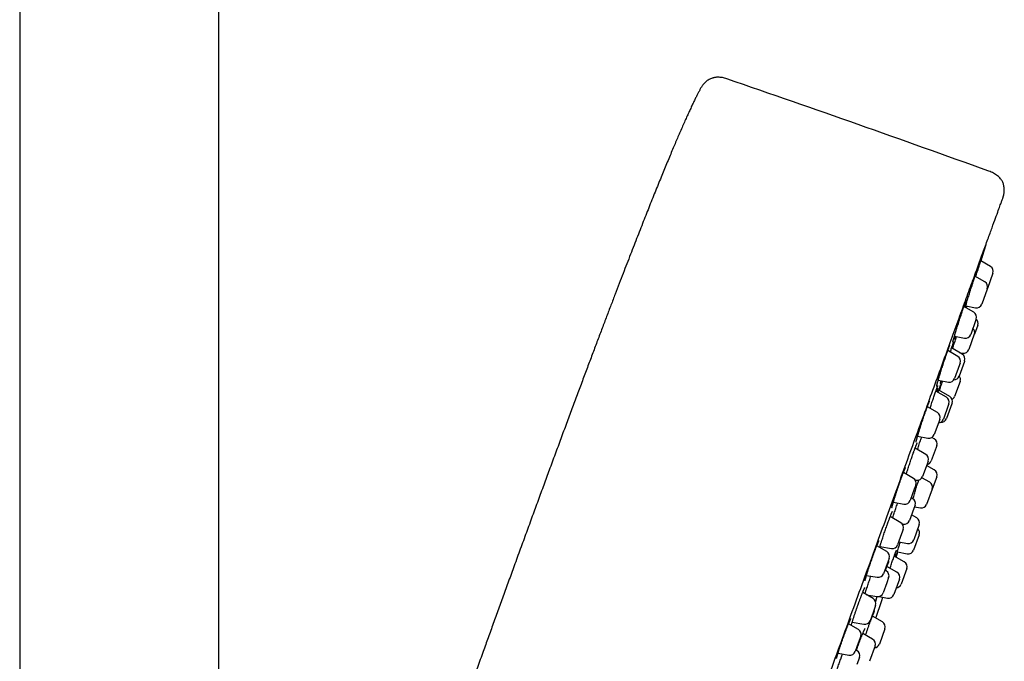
# Model space of a CAD drawing. Header units: millimetres. Extents: x 8 to 776, y 12 to 2253.
# Tile 66 of 67: x 688 to 776, y 1976 to 2033. Entities that reach past the tile are written whole.
import ezdxf

# ---------------------------------------------------------------- set-up
doc = ezdxf.new("R2010")
doc.units = ezdxf.units.MM

msp = doc.modelspace()

# ---------------------------------------------------------------- linework, layer by layer
at = {"color": 7, "linetype": 'Continuous', "lineweight": 30}
for p, q in [((706.244, 1798.27), (706.244, 2089.977)), ((688.444, 2083.407), (688.444, 1798.401)), ((775.237, 2011.181), (774.363, 2011.686)), ((775.456, 2010.577), (774.957, 2009.205)), ((774.733, 2009.798), (773.85, 2010.308)), ((774.942, 2009.164), (774.453, 2007.821)), ((774.953, 2009.194), (774.942, 2009.164)), ((774.955, 2009.199), (774.957, 2009.205)), ((773.745, 2007.084), (772.855, 2007.598)), ((773.02, 2007.654), (773.897, 2007.5)), ((773.936, 2006.399), (773.465, 2005.107)), ((773.965, 2006.48), (773.936, 2006.399)), ((774.092, 2005.95), (773.796, 2005.138)), ((772.015, 2004.943), (772.909, 2004.785)), ((773.79, 2005.121), (773.296, 2003.765)), ((773.796, 2005.138), (773.79, 2005.121)), ((772.311, 2003.143), (771.418, 2003.659)), ((771.515, 2003.68), (771.496, 2003.614)), ((772.705, 2003.348), (771.76, 2003.893)), ((772.899, 2002.674), (772.425, 2001.371)), ((772.449, 2003.495), (772.74, 2003.444)), ((772.924, 2002.744), (772.899, 2002.674)), ((772.474, 2002.384), (772.031, 2001.167)), ((772.531, 2002.539), (772.474, 2002.384)), ((770.562, 2001.006), (771.475, 2000.845)), ((770.65, 2000.991), (770.642, 2000.965)), ((772.523, 2000.911), (772.026, 1999.544)), ((772.526, 2000.917), (772.523, 2000.911)), ((771.302, 1999.494), (770.354, 2000.042)), ((771.59, 1999.553), (770.607, 2000.121)), ((770.743, 2000.509), (770.746, 2000.516)), ((770.746, 2000.516), (770.753, 2000.536)), ((770.486, 1998.129), (769.592, 1998.644)), ((771.466, 1998.736), (771.022, 1997.517)), ((771.789, 1998.892), (771.31, 1997.576)), ((771.522, 1998.89), (771.466, 1998.736)), ((771.809, 1998.949), (771.789, 1998.892)), ((770.706, 1997.525), (770.614, 1997.274)), ((770.614, 1997.274), (770.206, 1996.152)), ((768.718, 1995.995), (769.649, 1995.83)), ((770.21, 1995.764), (769.989, 1995.891)), ((768.414, 1994.713), (768.429, 1994.756)), ((769.441, 1994.38), (768.493, 1994.928)), ((770.374, 1995.006), (769.931, 1993.787)), ((770.43, 1995.16), (770.374, 1995.006)), ((769.564, 1993.511), (769.161, 1992.403)), ((770.207, 1992.991), (769.516, 1993.38)), ((769.661, 1993.776), (769.564, 1993.511)), ((768.339, 1992.232), (767.449, 1992.746)), ((768.486, 1992.103), (768.604, 1992.082)), ((769.804, 1991.886), (769.098, 1992.284)), ((770.431, 1992.384), (770.029, 1991.279)), ((768.427, 1991.265), (768.06, 1990.255)), ((768.559, 1991.628), (768.427, 1991.265)), ((770.029, 1991.279), (769.529, 1989.906)), ((768.27, 1990.433), (768.15, 1990.503)), ((766.554, 1990.101), (767.503, 1989.933)), ((768.384, 1989.539), (767.99, 1988.457)), ((768.49, 1989.829), (768.384, 1989.539)), ((768.438, 1989.685), (768.967, 1989.586)), ((767.217, 1988.27), (766.273, 1988.815)), ((768.646, 1988.704), (768.177, 1988.969)), ((767.358, 1988.149), (767.434, 1988.135)), ((767.379, 1988.114), (767.389, 1988.143)), ((768.871, 1988.097), (768.371, 1986.725)), ((767.292, 1987.268), (766.937, 1986.293)), ((767.437, 1987.666), (767.292, 1987.268)), ((768.859, 1987.187), (768.359, 1985.815)), ((765.955, 1985.679), (765.07, 1986.19)), ((765.356, 1986.153), (766.38, 1985.972)), ((767.03, 1986.55), (767.809, 1986.404)), ((766.174, 1985.075), (765.997, 1984.588)), ((767.531, 1984.763), (766.625, 1985.273)), ((766.794, 1985.178), (766.947, 1985.654)), ((766.909, 1985.661), (767.797, 1985.494)), ((765.997, 1984.588), (765.675, 1983.703)), ((766.872, 1983.829), (765.973, 1984.336)), ((767.756, 1984.157), (767.256, 1982.784)), ((764.152, 1983.552), (765.118, 1983.381)), ((765.913, 1983.958), (765.793, 1984.027)), ((766.133, 1983.354), (765.967, 1982.897)), ((765.967, 1982.897), (765.634, 1981.981)), ((767.096, 1983.222), (766.597, 1981.85)), ((764.745, 1981.48), (763.809, 1982.02)), ((764.151, 1981.823), (765.077, 1981.66)), ((765.29, 1981.668), (766.035, 1981.529)), ((764.965, 1980.875), (764.766, 1980.329)), ((764.766, 1980.329), (764.465, 1979.503)), ((765.577, 1979.396), (764.677, 1979.902)), ((763.423, 1978.723), (762.548, 1979.229)), ((762.868, 1979.365), (763.909, 1979.181)), ((763.643, 1978.119), (763.417, 1977.5)), ((764.695, 1977.849), (763.812, 1978.347)), ((765.802, 1978.789), (765.302, 1977.417)), ((763.417, 1977.5), (763.143, 1976.747)), ((764.92, 1977.242), (764.42, 1975.869)), ((761.604, 1976.598), (762.586, 1976.425)), ((763.314, 1976.817), (763.194, 1976.886)), ((761.881, 1976.161), (761.888, 1976.179)), ((763.534, 1976.213), (763.301, 1975.573))]:
    msp.add_line(p, q, dxfattribs=at)
at = {"color": 7, "linetype": 'Continuous', "lineweight": 30, "flags": 128}
for points in [[(774.378, 2011.677), (774.541, 2012.205), (774.836, 2013.164)], [(764.987, 1979.728), (765.518, 1981.295), (765.622, 1981.606)]]:
    msp.add_lwpolyline(points, dxfattribs=at)
at = {"color": 7, "linetype": 'Continuous', "lineweight": 30}
for centre, radius, start, end in [((298.139, 703.455), 1400, 70.081968, 71.097779), ((774.987, 2010.748), 0.5, 340, 60), ((774.483, 2009.365), 0.5, 340, 60), ((773.495, 2006.651), 0.5, 340, 60), ((773.983, 2007.992), 0.5, 260, 340), ((773.622, 2006.121), 0.5, 340, 46.42413), ((773.326, 2005.309), 0.5, 340, 46.42182), ((772.996, 2005.278), 0.5, 260, 340), ((772.827, 2003.936), 0.5, 260, 340), ((772.061, 2002.71), 0.5, 340, 60), ((772.455, 2002.915), 0.5, 340, 60), ((771.561, 2001.338), 0.5, 260, 340), ((771.955, 2001.542), 0.5, 271.09614, 340), ((772.056, 2001.088), 0.5, 340, 40), ((771.052, 1999.061), 0.5, 340, 60), ((771.34, 1999.12), 0.5, 340, 60), ((771.556, 1999.715), 0.5, 300.71879, 340), ((770.236, 1997.696), 0.5, 340, 60), ((770.552, 1997.688), 0.5, 273.57818, 340), ((770.84, 1997.748), 0.5, 264.58403, 340), ((769.736, 1996.323), 0.5, 260, 340), ((769.96, 1995.331), 0.5, 340, 60), ((769.191, 1993.947), 0.5, 340, 60), ((769.461, 1993.958), 0.5, 280, 340), ((769.961, 1992.555), 0.5, 340, 60.58524), ((768.089, 1991.799), 0.5, 340, 60), ((768.691, 1992.574), 0.5, 260, 340), ((769.559, 1991.45), 0.5, 340, 60.58524), ((768.02, 1990), 0.5, 340, 60), ((767.59, 1990.426), 0.5, 260, 340), ((769.059, 1990.077), 0.5, 259.41476, 340), ((768.401, 1988.268), 0.5, 340, 60.58524), ((766.967, 1987.837), 0.5, 340, 60), ((767.521, 1988.628), 0.5, 260, 340), ((768.389, 1987.358), 0.5, 340, 46.42182), ((766.467, 1986.465), 0.5, 260, 340), ((767.901, 1986.896), 0.5, 259.41476, 340), ((765.705, 1985.246), 0.5, 340, 60), ((767.889, 1985.986), 0.5, 259.34063, 340), ((767.286, 1984.328), 0.5, 340, 60.65937), ((765.205, 1983.874), 0.5, 260, 340), ((765.663, 1983.525), 0.5, 340, 60), ((766.626, 1983.393), 0.5, 340, 60.58524), ((766.786, 1982.955), 0.5, 273.57818, 340), ((765.164, 1982.152), 0.5, 260, 340), ((766.127, 1982.021), 0.5, 259.41476, 340), ((764.495, 1981.046), 0.5, 340, 60), ((763.996, 1979.674), 0.5, 260, 340), ((765.332, 1978.96), 0.5, 340, 60.65937), ((763.173, 1978.29), 0.5, 340, 60), ((764.45, 1977.413), 0.5, 340, 60.58524), ((764.833, 1977.588), 0.5, 273.57818, 340), ((762.673, 1976.918), 0.5, 260, 340), ((763.064, 1976.384), 0.5, 340, 60)]:
    msp.add_arc(centre, radius, start, end, dxfattribs=at)
for points, knots in [([(751.674, 2027.957), (751.607, 2027.98), (751.474, 2028.026), (751.275, 2028.075), (751.085, 2028.103), (750.908, 2028.112), (750.751, 2028.106), (750.617, 2028.091), (750.503, 2028.069), (750.394, 2028.041), (750.276, 2028.001), (750.141, 2027.942), (749.992, 2027.859), (749.835, 2027.748), (749.676, 2027.605), (749.523, 2027.433), (749.384, 2027.232), (749.304, 2027.085), (749.263, 2027.009)], [0, 0, 0, 0, 0.074588, 0.14572, 0.213055, 0.274912, 0.329747, 0.376635, 0.415218, 0.450822, 0.493962, 0.544938, 0.603971, 0.671045, 0.745481, 0.825834, 0.910567, 1, 1, 1, 1]), ([(749.264, 2027.009), (749.245, 2026.975), (749.184, 2026.861), (749.079, 2026.658), (748.944, 2026.392), (748.798, 2026.096), (748.64, 2025.769), (748.473, 2025.418), (748.298, 2025.04), (748.114, 2024.638), (747.917, 2024.201), (747.708, 2023.728), (747.499, 2023.25), (747.29, 2022.768), (747.084, 2022.286), (746.867, 2021.775), (746.64, 2021.234), (746.402, 2020.663), (746.158, 2020.073), (745.908, 2019.463), (745.652, 2018.836), (745.385, 2018.177), (745.108, 2017.488), (744.828, 2016.79), (744.548, 2016.086), (744.267, 2015.376), (743.976, 2014.637), (743.675, 2013.87), (743.366, 2013.079), (743.048, 2012.263), (742.723, 2011.423), (742.387, 2010.553), (742.038, 2009.645), (741.676, 2008.7), (741.3, 2007.716), (740.913, 2006.699), (740.515, 2005.648), (740.104, 2004.562), (739.682, 2003.44), (739.247, 2002.284), (738.8, 2001.09), (738.341, 1999.86), (737.868, 1998.592), (737.383, 1997.287), (736.885, 1995.942), (736.374, 1994.559), (735.864, 1993.176), (735.356, 1991.797), (734.851, 1990.422), (734.335, 1989.012), (733.807, 1987.567), (733.266, 1986.087), (732.902, 1985.088), (732.718, 1984.582)], [0, 0, 0, 0, 0.002564, 0.008483, 0.015034, 0.022263, 0.030212, 0.038926, 0.047882, 0.057594, 0.068099, 0.079434, 0.091634, 0.10249, 0.113995, 0.12617, 0.139036, 0.152614, 0.166927, 0.181113, 0.195988, 0.211571, 0.227878, 0.244928, 0.261053, 0.277816, 0.295232, 0.313314, 0.332075, 0.351175, 0.370956, 0.391431, 0.412611, 0.434965, 0.45808, 0.48197, 0.506649, 0.532129, 0.558425, 0.58555, 0.613517, 0.642339, 0.67203, 0.702604, 0.734073, 0.766452, 0.799753, 0.831101, 0.863246, 0.896198, 0.929967, 0.964565, 1, 1, 1, 1]), ([(776.282, 2017.144), (776.297, 2017.186), (776.324, 2017.26), (776.358, 2017.36), (776.382, 2017.438), (776.4, 2017.503), (776.415, 2017.564), (776.429, 2017.628), (776.441, 2017.695), (776.459, 2017.805), (776.472, 2017.96), (776.47, 2018.155), (776.449, 2018.332), (776.413, 2018.498), (776.366, 2018.639), (776.304, 2018.776), (776.23, 2018.904), (776.133, 2019.038), (776.013, 2019.173), (775.867, 2019.304), (775.697, 2019.427), (775.507, 2019.537), (775.301, 2019.63), (775.157, 2019.682), (775.084, 2019.709)], [0, 0, 0, 0, 0.0405408, 0.0730112, 0.0972488, 0.1157702, 0.1349171, 0.1549645, 0.1759273, 0.1978111, 0.2582253, 0.3184938, 0.3777965, 0.4221253, 0.4744598, 0.5150068, 0.5603403, 0.61077, 0.6663934, 0.726902, 0.7914991, 0.8590453, 0.9285345, 1, 1, 1, 1]), ([(760.721, 1974.39), (761.063, 1975.329), (761.744, 1977.201), (762.758, 1979.988), (763.76, 1982.739), (764.748, 1985.453), (765.723, 1988.132), (766.68, 1990.763), (767.613, 1993.325), (768.512, 1995.797), (769.374, 1998.165), (770.199, 2000.43), (770.986, 2002.593), (771.732, 2004.643), (772.433, 2006.567), (773.08, 2008.346), (773.672, 2009.972), (774.207, 2011.443), (774.686, 2012.76), (775.108, 2013.918), (775.469, 2014.911), (775.766, 2015.727), (775.997, 2016.36), (776.163, 2016.818), (776.256, 2017.071), (776.293, 2017.175), (776.282, 2017.144), (776.282, 2017.144)], [0, 0, 0, 0, 0.041967, 0.083572, 0.124994, 0.166416, 0.208018, 0.24998, 0.291949, 0.333556, 0.374979, 0.4164, 0.458, 0.499959, 0.541929, 0.583535, 0.624958, 0.666379, 0.70798, 0.749939, 0.791908, 0.833515, 0.874938, 0.916359, 0.957959, 0.999918, 1, 1, 1, 1]), ([(773.92, 2010.267), (773.933, 2010.309), (773.968, 2010.423), (774.026, 2010.609), (774.092, 2010.822), (774.157, 2011.029), (774.219, 2011.228), (774.278, 2011.415), (774.333, 2011.59), (774.382, 2011.748), (774.427, 2011.889), (774.466, 2012.01), (774.498, 2012.11), (774.523, 2012.188), (774.54, 2012.24), (774.546, 2012.256), (774.548, 2012.262)], [0, 0, 0, 0, 0.0437889, 0.1190174, 0.1944857, 0.269714, 0.3449247, 0.4203756, 0.495586, 0.5707304, 0.6461149, 0.721259, 0.7963176, 0.871616, 0.9466744, 1, 1, 1, 1]), ([(774.551, 2012.264), (774.551, 2012.264), (774.55, 2012.259), (774.541, 2012.228), (774.523, 2012.168), (774.498, 2012.083), (774.466, 2011.977), (774.427, 2011.849), (774.396, 2011.748), (774.377, 2011.686), (774.375, 2011.679)], [0, 0, 0, 0, 0.0038669, 0.1665163, 0.3286488, 0.4907758, 0.6534195, 0.8155474, 0.9777851, 1, 1, 1, 1]), ([(774.545, 2012.252), (774.545, 2012.254), (774.546, 2012.256), (774.546, 2012.255), (774.545, 2012.255)], [0, 0, 0, 0, 0.839864, 1, 1, 1, 1]), ([(772.982, 2007.525), (772.982, 2007.526), (772.996, 2007.573), (773.028, 2007.681), (773.078, 2007.847), (773.133, 2008.03), (773.192, 2008.224), (773.255, 2008.428), (773.32, 2008.639), (773.387, 2008.854), (773.455, 2009.071), (773.522, 2009.286), (773.589, 2009.498), (773.654, 2009.703), (773.717, 2009.898), (773.776, 2010.082), (773.831, 2010.251), (773.881, 2010.405), (773.926, 2010.54), (773.965, 2010.655), (773.991, 2010.73), (774.002, 2010.761), (774.004, 2010.768)], [0, 0, 0, 0, 0.002295, 0.05672, 0.111318, 0.165743, 0.220224, 0.274878, 0.32936, 0.383869, 0.438552, 0.493061, 0.547557, 0.602227, 0.656723, 0.711172, 0.765794, 0.820242, 0.874628, 0.929188, 0.983574, 1, 1, 1, 1]), ([(774.023, 2010.761), (774.023, 2010.76), (774.016, 2010.736), (773.997, 2010.669), (773.966, 2010.558), (773.928, 2010.43), (773.899, 2010.333), (773.886, 2010.287)], [0, 0, 0, 0, 0.012918, 0.265669, 0.518592, 0.77232, 1, 1, 1, 1]), ([(774.001, 2010.758), (774.005, 2010.77), (774.014, 2010.795), (774.024, 2010.822), (774.03, 2010.839), (774.034, 2010.846), (774.033, 2010.846), (774.033, 2010.846)], [0, 0, 0, 0, 0.239616, 0.518396, 0.744812, 0.931329, 1, 1, 1, 1]), ([(772.925, 2007.8), (772.93, 2007.813), (772.943, 2007.851), (772.963, 2007.908), (772.985, 2007.967), (773.004, 2008.017), (773.019, 2008.058), (773.031, 2008.087), (773.038, 2008.105), (773.042, 2008.113), (773.042, 2008.112), (773.042, 2008.112)], [0, 0, 0, 0, 0.071489, 0.213614, 0.354057, 0.492082, 0.628596, 0.761947, 0.869875, 0.960905, 1, 1, 1, 1]), ([(772.003, 2004.904), (772.014, 2004.94), (772.039, 2005.027), (772.086, 2005.185), (772.142, 2005.37), (772.202, 2005.567), (772.266, 2005.773), (772.332, 2005.986), (772.4, 2006.201), (772.468, 2006.418), (772.537, 2006.632), (772.604, 2006.841), (772.67, 2007.043), (772.733, 2007.235), (772.793, 2007.415), (772.849, 2007.58), (772.894, 2007.712), (772.918, 2007.781), (772.928, 2007.808)], [0, 0, 0, 0, 0.0459943, 0.1111211, 0.1764555, 0.2415823, 0.3067427, 0.3721108, 0.437271, 0.502416, 0.567769, 0.6329137, 0.6980014, 0.7632968, 0.8283841, 0.8933974, 0.9586183, 1, 1, 1, 1]), ([(772.989, 2007.825), (772.987, 2007.818), (772.974, 2007.772), (772.949, 2007.685), (772.924, 2007.598), (772.914, 2007.564)], [0, 0, 0, 0, 0.103988, 0.645403, 1, 1, 1, 1]), ([(773.06, 2007.647), (773.05, 2007.614), (773.033, 2007.563), (773.019, 2007.52), (773.014, 2007.506)], [0, 0, 0, 0, 0.654599, 1, 1, 1, 1]), ([(773.068, 2007.475), (773.071, 2007.485), (773.082, 2007.519), (773.096, 2007.565), (773.111, 2007.61), (773.117, 2007.629), (773.119, 2007.637)], [0, 0, 0, 0, 0.125675, 0.448905, 0.763184, 1, 1, 1, 1]), ([(771.858, 2003.836), (771.866, 2003.861), (771.891, 2003.943), (771.94, 2004.098), (772.002, 2004.296), (772.067, 2004.504), (772.132, 2004.71), (772.176, 2004.846), (772.196, 2004.911)], [0, 0, 0, 0, 0.079543, 0.26773, 0.45532, 0.643039, 0.831358, 1, 1, 1, 1]), ([(771.869, 2004.408), (771.869, 2004.408), (771.869, 2004.409), (771.871, 2004.419), (771.875, 2004.438), (771.882, 2004.466), (771.892, 2004.506), (771.905, 2004.555), (771.921, 2004.614), (771.94, 2004.682), (771.962, 2004.76), (771.984, 2004.836), (771.999, 2004.889), (772.006, 2004.911)], [0, 0, 0, 0, 0.047848, 0.115194, 0.1951, 0.285371, 0.382697, 0.484294, 0.590123, 0.69879, 0.809374, 0.921176, 1, 1, 1, 1]), ([(771.889, 2004.261), (771.892, 2004.27), (771.902, 2004.297), (771.916, 2004.334), (771.929, 2004.368), (771.938, 2004.391), (771.943, 2004.403), (771.946, 2004.408), (771.945, 2004.407), (771.945, 2004.406)], [0, 0, 0, 0, 0.114587, 0.326109, 0.535107, 0.714243, 0.870961, 0.99693, 1, 1, 1, 1]), ([(772.08, 2004.932), (772.065, 2004.886), (772.032, 2004.791), (772.002, 2004.704), (771.989, 2004.667), (771.989, 2004.667)], [0, 0, 0, 0, 0.470037, 0.994784, 1, 1, 1, 1]), ([(770.568, 2001.028), (770.577, 2001.059), (770.602, 2001.142), (770.648, 2001.296), (770.705, 2001.485), (770.766, 2001.685), (770.831, 2001.892), (770.899, 2002.105), (770.968, 2002.321), (771.037, 2002.537), (771.107, 2002.749), (771.176, 2002.956), (771.243, 2003.156), (771.307, 2003.344), (771.359, 2003.495), (771.388, 2003.577), (771.399, 2003.606)], [0, 0, 0, 0, 0.04492, 0.120914, 0.196946, 0.273221, 0.349253, 0.425267, 0.501525, 0.577539, 0.653486, 0.729676, 0.805623, 0.881484, 0.957587, 1, 1, 1, 1]), ([(771.396, 2003.6), (771.406, 2003.627), (771.427, 2003.687), (771.457, 2003.77), (771.486, 2003.85), (771.513, 2003.922), (771.537, 2003.985), (771.558, 2004.04), (771.577, 2004.085), (771.591, 2004.119), (771.601, 2004.142), (771.607, 2004.154), (771.609, 2004.158), (771.609, 2004.157), (771.609, 2004.157)], [0, 0, 0, 0, 0.089348, 0.191631, 0.292954, 0.393358, 0.493782, 0.593846, 0.692848, 0.789604, 0.870118, 0.940669, 0.999074, 1, 1, 1, 1]), ([(771.638, 2003.532), (771.642, 2003.542), (771.666, 2003.616), (771.708, 2003.74), (771.763, 2003.903), (771.813, 2004.046), (771.854, 2004.163), (771.875, 2004.223), (771.884, 2004.248)], [0, 0, 0, 0, 0.032683, 0.235995, 0.438659, 0.641452, 0.844894, 1, 1, 1, 1]), ([(771.926, 2004.272), (771.917, 2004.239), (771.898, 2004.172), (771.861, 2004.045), (771.83, 2003.942), (771.81, 2003.877), (771.807, 2003.866)], [0, 0, 0, 0, 0.311525, 0.62331, 0.936088, 1, 1, 1, 1]), ([(771.881, 2004.239), (771.882, 2004.242), (771.885, 2004.249), (771.887, 2004.256), (771.889, 2004.261)], [0, 0, 0, 0, 0.312326, 1, 1, 1, 1]), ([(770.424, 2000.483), (770.424, 2000.483), (770.424, 2000.482), (770.425, 2000.487), (770.427, 2000.499), (770.432, 2000.522), (770.439, 2000.554), (770.45, 2000.597), (770.463, 2000.65), (770.48, 2000.713), (770.5, 2000.785), (770.522, 2000.865), (770.545, 2000.948), (770.563, 2001.007), (770.57, 2001.035)], [0, 0, 0, 0, 0.009212, 0.064033, 0.130375, 0.208176, 0.295771, 0.390689, 0.49056, 0.593539, 0.698303, 0.803903, 0.909579, 1, 1, 1, 1]), ([(770.679, 2000.079), (770.699, 2000.139), (770.74, 2000.267), (770.806, 2000.472), (770.875, 2000.686), (770.926, 2000.842), (770.953, 2000.925), (770.957, 2000.937)], [0, 0, 0, 0, 0.2190704, 0.4654513, 0.7126176, 0.9589984, 1, 1, 1, 1]), ([(770.794, 2000.862), (770.799, 2000.879), (770.807, 2000.908), (770.818, 2000.945), (770.822, 2000.96)], [0, 0, 0, 0, 0.596752, 1, 1, 1, 1]), ([(770.863, 2000.953), (770.859, 2000.94), (770.841, 2000.888), (770.826, 2000.849), (770.815, 2000.819)], [0, 0, 0, 0, 0.243774, 1, 1, 1, 1]), ([(769.834, 1998.505), (769.854, 1998.565), (769.897, 1998.696), (769.964, 1998.901), (770.035, 1999.113), (770.104, 1999.321), (770.172, 1999.52), (770.237, 1999.709), (770.298, 1999.884), (770.35, 2000.033), (770.38, 2000.114), (770.392, 2000.149)], [0, 0, 0, 0, 0.097875, 0.214754, 0.331261, 0.447678, 0.564468, 0.680886, 0.797377, 0.914242, 1, 1, 1, 1]), ([(770.39, 2000.141), (770.394, 2000.153), (770.403, 2000.179), (770.422, 2000.23), (770.444, 2000.291), (770.469, 2000.355), (770.49, 2000.411), (770.509, 2000.458), (770.523, 2000.493), (770.534, 2000.518), (770.54, 2000.531), (770.543, 2000.537), (770.543, 2000.536), (770.543, 2000.536)], [0, 0, 0, 0, 0.052162, 0.116885, 0.238706, 0.360713, 0.482668, 0.603762, 0.722704, 0.823605, 0.912794, 0.986684, 1, 1, 1, 1]), ([(770.511, 2000.31), (770.499, 2000.269), (770.476, 2000.189), (770.445, 2000.083), (770.425, 2000.016), (770.421, 2000.003)], [0, 0, 0, 0, 0.445418, 0.891185, 1, 1, 1, 1]), ([(770.543, 1999.932), (770.553, 1999.963), (770.583, 2000.051), (770.628, 2000.18), (770.675, 2000.317), (770.715, 2000.432), (770.736, 2000.49), (770.746, 2000.518)], [0, 0, 0, 0, 0.120794, 0.344817, 0.568998, 0.793896, 1, 1, 1, 1]), ([(770.779, 2000.546), (770.778, 2000.545), (770.772, 2000.521), (770.752, 2000.454), (770.718, 2000.343), (770.682, 2000.224), (770.654, 2000.136), (770.643, 2000.1)], [0, 0, 0, 0, 0.012019, 0.278305, 0.543747, 0.809349, 1, 1, 1, 1]), ([(770.748, 2000.689), (770.748, 2000.689), (770.749, 2000.69), (770.751, 2000.701), (770.755, 2000.719), (770.763, 2000.748), (770.773, 2000.788), (770.785, 2000.829), (770.794, 2000.86), (770.797, 2000.872)], [0, 0, 0, 0, 0.089069, 0.211673, 0.358409, 0.524759, 0.703708, 0.889179, 1, 1, 1, 1]), ([(770.753, 2000.536), (770.754, 2000.537), (770.76, 2000.554), (770.77, 2000.581), (770.781, 2000.609), (770.787, 2000.625), (770.79, 2000.633), (770.79, 2000.632), (770.79, 2000.632)], [0, 0, 0, 0, 0.027235, 0.2921, 0.552669, 0.76513, 0.939591, 1, 1, 1, 1]), ([(769.33, 1997.905), (769.343, 1997.943), (769.37, 1998.023), (769.411, 1998.141), (769.452, 1998.258), (769.492, 1998.37), (769.53, 1998.476), (769.566, 1998.575), (769.601, 1998.667), (769.633, 1998.753), (769.663, 1998.832), (769.691, 1998.903), (769.716, 1998.966), (769.738, 1999.02), (769.756, 1999.063), (769.771, 1999.094), (769.78, 1999.114), (769.786, 1999.126), (769.787, 1999.128), (769.788, 1999.128)], [0, 0, 0, 0, 0.059384, 0.124325, 0.189109, 0.25363, 0.317803, 0.381509, 0.444679, 0.507996, 0.571515, 0.635052, 0.698328, 0.760983, 0.822476, 0.875701, 0.924404, 0.966918, 1, 1, 1, 1]), ([(768.969, 1996.813), (768.982, 1996.854), (769.017, 1996.964), (769.077, 1997.149), (769.147, 1997.365), (769.219, 1997.579), (769.28, 1997.761), (769.317, 1997.868), (769.33, 1997.908)], [0, 0, 0, 0, 0.114488, 0.307777, 0.500897, 0.694633, 0.887752, 1, 1, 1, 1]), ([(768.586, 1995.485), (768.586, 1995.484), (768.586, 1995.483), (768.587, 1995.489), (768.589, 1995.501), (768.593, 1995.523), (768.6, 1995.555), (768.61, 1995.598), (768.623, 1995.65), (768.639, 1995.713), (768.658, 1995.783), (768.68, 1995.862), (768.705, 1995.947), (768.731, 1996.04), (768.761, 1996.14), (768.793, 1996.247), (768.827, 1996.36), (768.863, 1996.477), (768.901, 1996.6), (768.937, 1996.713), (768.96, 1996.786), (768.97, 1996.816)], [0, 0, 0, 0, 0.004503, 0.037501, 0.076883, 0.122566, 0.173627, 0.228659, 0.286259, 0.345307, 0.405007, 0.464781, 0.524207, 0.584326, 0.645235, 0.706782, 0.768811, 0.831164, 0.893678, 0.956166, 1, 1, 1, 1]), ([(768.702, 1994.807), (768.72, 1994.861), (768.762, 1994.987), (768.828, 1995.185), (768.899, 1995.398), (768.969, 1995.604), (769.031, 1995.783), (769.067, 1995.888), (769.082, 1995.93)], [0, 0, 0, 0, 0.140328, 0.324159, 0.507405, 0.69055, 0.87428, 1, 1, 1, 1]), ([(767.769, 1992.81), (767.782, 1992.853), (767.817, 1992.96), (767.876, 1993.143), (767.946, 1993.355), (768.017, 1993.57), (768.089, 1993.785), (768.162, 1993.997), (768.233, 1994.204), (768.303, 1994.402), (768.364, 1994.576), (768.4, 1994.676), (768.416, 1994.719)], [0, 0, 0, 0, 0.068743, 0.175232, 0.282061, 0.38855, 0.494958, 0.601705, 0.708112, 0.814588, 0.921404, 1, 1, 1, 1]), ([(768.429, 1994.756), (768.436, 1994.774), (768.454, 1994.824), (768.484, 1994.904), (768.517, 1994.993), (768.548, 1995.075), (768.577, 1995.15), (768.603, 1995.216), (768.627, 1995.275), (768.647, 1995.324), (768.664, 1995.361), (768.675, 1995.387), (768.683, 1995.402), (768.686, 1995.409), (768.686, 1995.408), (768.686, 1995.408)], [0, 0, 0, 0, 0.0487127, 0.1409569, 0.2335406, 0.3265886, 0.4199079, 0.5131235, 0.6057456, 0.6971071, 0.7861972, 0.8609589, 0.9273422, 0.9831629, 1, 1, 1, 1]), ([(766.907, 1991.219), (766.907, 1991.219), (766.922, 1991.263), (766.951, 1991.351), (766.996, 1991.483), (767.041, 1991.615), (767.086, 1991.746), (767.131, 1991.876), (767.176, 1992.003), (767.22, 1992.127), (767.263, 1992.247), (767.305, 1992.362), (767.345, 1992.471), (767.384, 1992.575), (767.421, 1992.674), (767.457, 1992.767), (767.491, 1992.853), (767.522, 1992.932), (767.551, 1993.003), (767.577, 1993.065), (767.6, 1993.117), (767.618, 1993.158), (767.633, 1993.187), (767.642, 1993.206), (767.647, 1993.216), (767.648, 1993.216), (767.648, 1993.216)], [0, 0, 0, 0, 0.0000099, 0.0465772, 0.0933841, 0.1403687, 0.1874571, 0.2345527, 0.2815629, 0.3284143, 0.3750469, 0.421399, 0.4673391, 0.5133775, 0.5596496, 0.6060878, 0.6525947, 0.6990089, 0.7451673, 0.7908621, 0.8358134, 0.879616, 0.9167772, 0.9507329, 0.980732, 1, 1, 1, 1]), ([(767.703, 1992.599), (767.713, 1992.631), (767.734, 1992.701), (767.758, 1992.775), (767.77, 1992.814)], [0, 0, 0, 0, 0.460462, 1, 1, 1, 1]), ([(768.307, 1990.404), (768.308, 1990.407), (768.328, 1990.476), (768.371, 1990.621), (768.434, 1990.835), (768.499, 1991.053), (768.565, 1991.271), (768.631, 1991.486), (768.695, 1991.696), (768.757, 1991.896), (768.799, 1992.03), (768.819, 1992.093), (768.82, 1992.097)], [0, 0, 0, 0, 0.005291, 0.12847, 0.251748, 0.37542, 0.498698, 0.621931, 0.745558, 0.86879, 0.991852, 1, 1, 1, 1]), ([(766.425, 1989.602), (766.425, 1989.602), (766.425, 1989.601), (766.425, 1989.606), (766.427, 1989.617), (766.431, 1989.639), (766.438, 1989.67), (766.447, 1989.711), (766.46, 1989.763), (766.476, 1989.824), (766.494, 1989.893), (766.516, 1989.972), (766.541, 1990.058), (766.569, 1990.153), (766.599, 1990.254), (766.632, 1990.361), (766.667, 1990.474), (766.703, 1990.592), (766.742, 1990.712), (766.781, 1990.836), (766.822, 1990.962), (766.864, 1991.09), (766.893, 1991.176), (766.907, 1991.219)], [0, 0, 0, 0, 0.001228, 0.030471, 0.065002, 0.104738, 0.148902, 0.196296, 0.245718, 0.296164, 0.347707, 0.400462, 0.454119, 0.508439, 0.563212, 0.618254, 0.673395, 0.728444, 0.783289, 0.837849, 0.891996, 0.945798, 1, 1, 1, 1]), ([(766.487, 1988.692), (766.492, 1988.706), (766.516, 1988.781), (766.564, 1988.927), (766.63, 1989.13), (766.7, 1989.339), (766.772, 1989.552), (766.845, 1989.766), (766.9, 1989.928), (766.931, 1990.015), (766.937, 1990.033)], [0, 0, 0, 0, 0.0370881, 0.1907734, 0.3444203, 0.4985574, 0.6522037, 0.8057653, 0.959817, 1, 1, 1, 1]), ([(766.095, 1988.341), (766.108, 1988.378), (766.136, 1988.454), (766.176, 1988.561), (766.215, 1988.665), (766.252, 1988.762), (766.288, 1988.854), (766.321, 1988.938), (766.352, 1989.016), (766.38, 1989.084), (766.405, 1989.144), (766.426, 1989.192), (766.443, 1989.229), (766.456, 1989.256), (766.464, 1989.273), (766.469, 1989.282), (766.469, 1989.282), (766.469, 1989.281)], [0, 0, 0, 0, 0.074305, 0.149093, 0.224364, 0.30001, 0.375883, 0.451747, 0.527313, 0.602273, 0.676245, 0.74872, 0.811553, 0.87165, 0.926826, 0.974946, 1, 1, 1, 1]), ([(765.532, 1986.711), (765.544, 1986.75), (765.578, 1986.853), (765.637, 1987.032), (765.708, 1987.243), (765.781, 1987.457), (765.855, 1987.671), (765.93, 1987.883), (765.991, 1988.056), (766.027, 1988.155), (766.039, 1988.188)], [0, 0, 0, 0, 0.083142, 0.223979, 0.364709, 0.505888, 0.646618, 0.787437, 0.928707, 1, 1, 1, 1]), ([(766.038, 1988.185), (766.047, 1988.209), (766.058, 1988.241), (766.07, 1988.273), (766.072, 1988.28)], [0, 0, 0, 0, 0.764654, 1, 1, 1, 1]), ([(766.072, 1988.28), (766.08, 1988.3), (766.087, 1988.321), (766.095, 1988.341), (766.095, 1988.341)], [0, 0, 0, 0, 0.996123, 1, 1, 1, 1]), ([(764.023, 1983.06), (764.023, 1983.06), (764.023, 1983.06), (764.024, 1983.069), (764.027, 1983.087), (764.033, 1983.114), (764.041, 1983.152), (764.053, 1983.2), (764.068, 1983.258), (764.087, 1983.326), (764.108, 1983.403), (764.133, 1983.488), (764.16, 1983.58), (764.19, 1983.679), (764.222, 1983.784), (764.257, 1983.894), (764.293, 1984.008), (764.332, 1984.126), (764.371, 1984.247), (764.413, 1984.372), (764.456, 1984.5), (764.5, 1984.631), (764.545, 1984.762), (764.591, 1984.895), (764.638, 1985.027), (764.684, 1985.158), (764.73, 1985.287), (764.776, 1985.413), (764.821, 1985.536), (764.865, 1985.655), (764.908, 1985.77), (764.95, 1985.882), (764.991, 1985.988), (765.03, 1986.09), (765.068, 1986.185), (765.104, 1986.273), (765.137, 1986.353), (765.167, 1986.425), (765.194, 1986.488), (765.219, 1986.542), (765.239, 1986.585), (765.255, 1986.618), (765.266, 1986.639), (765.273, 1986.65), (765.274, 1986.652), (765.274, 1986.652)], [0, 0, 0, 0, 0.008551, 0.023346, 0.040433, 0.05951, 0.080329, 0.102653, 0.126059, 0.150221, 0.1749, 0.199913, 0.225123, 0.250421, 0.275704, 0.300905, 0.325984, 0.350838, 0.37578, 0.400899, 0.426172, 0.451567, 0.477047, 0.502568, 0.528072, 0.553515, 0.578864, 0.60409, 0.629117, 0.654042, 0.67912, 0.70433, 0.729634, 0.75499, 0.780325, 0.805574, 0.830668, 0.85553, 0.880068, 0.904134, 0.927492, 0.950315, 0.969385, 0.986307, 1, 1, 1, 1]), ([(765.324, 1986.044), (765.328, 1986.059), (765.341, 1986.102), (765.365, 1986.181), (765.395, 1986.28), (765.428, 1986.386), (765.463, 1986.497), (765.498, 1986.607), (765.522, 1986.681), (765.533, 1986.715)], [0, 0, 0, 0, 0.0831396, 0.2386048, 0.395386, 0.5527895, 0.7100614, 0.866567, 1, 1, 1, 1]), ([(766.769, 1985.192), (766.772, 1985.2), (766.781, 1985.235), (766.806, 1985.317), (766.842, 1985.438), (766.884, 1985.58), (766.933, 1985.738), (766.986, 1985.913), (767.044, 1986.101), (767.106, 1986.3), (767.15, 1986.442), (767.174, 1986.518), (767.175, 1986.523)], [0, 0, 0, 0, 0.041873, 0.160419, 0.279034, 0.398028, 0.516644, 0.635378, 0.75449, 0.873224, 0.992053, 1, 1, 1, 1]), ([(766.793, 1986.043), (766.793, 1986.043), (766.793, 1986.041), (766.793, 1986.047), (766.795, 1986.059), (766.798, 1986.075), (766.801, 1986.089), (766.801, 1986.093)], [0, 0, 0, 0, 0.0348528, 0.2695149, 0.5499952, 0.8763821, 1, 1, 1, 1]), ([(766.251, 1984.179), (766.262, 1984.215), (766.298, 1984.322), (766.356, 1984.497), (766.425, 1984.7), (766.491, 1984.893), (766.543, 1985.044), (766.572, 1985.125), (766.581, 1985.15)], [0, 0, 0, 0, 0.100126, 0.301462, 0.503441, 0.704776, 0.906229, 1, 1, 1, 1]), ([(766.579, 1985.144), (766.59, 1985.176), (766.613, 1985.242), (766.641, 1985.319), (766.663, 1985.379), (766.684, 1985.436), (766.707, 1985.5), (766.733, 1985.569), (766.757, 1985.63), (766.778, 1985.682), (766.795, 1985.724), (766.808, 1985.754), (766.816, 1985.774), (766.822, 1985.785), (766.822, 1985.785), (766.822, 1985.786)], [0, 0, 0, 0, 0.090402, 0.184467, 0.23462, 0.283486, 0.375555, 0.467805, 0.56015, 0.652058, 0.742754, 0.822096, 0.894582, 0.95721, 1, 1, 1, 1]), ([(766.777, 1985.487), (766.765, 1985.443), (766.742, 1985.365), (766.715, 1985.27), (766.702, 1985.229)], [0, 0, 0, 0, 0.562201, 1, 1, 1, 1]), ([(766.941, 1985.655), (766.937, 1985.644), (766.915, 1985.577), (766.881, 1985.472), (766.839, 1985.345), (766.806, 1985.248), (766.79, 1985.202), (766.784, 1985.183)], [0, 0, 0, 0, 0.05501, 0.31087, 0.566476, 0.822898, 1, 1, 1, 1]), ([(732.718, 1984.582), (732.551, 1984.123), (732.221, 1983.214), (731.731, 1981.866), (731.253, 1980.546), (730.786, 1979.255), (730.33, 1977.993), (729.859, 1976.687), (729.376, 1975.342), (728.88, 1973.961), (728.399, 1972.616), (727.929, 1971.3), (727.471, 1970.013), (727.023, 1968.753), (726.59, 1967.53), (726.172, 1966.344), (725.766, 1965.193), (725.375, 1964.076), (724.997, 1962.995), (724.632, 1961.947), (724.279, 1960.932), (723.94, 1959.95), (723.613, 1959.001), (723.298, 1958.083), (722.995, 1957.195), (722.694, 1956.312), (722.397, 1955.433), (722.103, 1954.561), (721.822, 1953.723), (721.555, 1952.919), (721.299, 1952.146), (721.055, 1951.402), (720.821, 1950.687), (720.6, 1950.004), (720.391, 1949.352), (720.192, 1948.73), (720.005, 1948.138), (719.829, 1947.573), (719.66, 1947.029), (719.5, 1946.505), (719.347, 1946.001), (719.205, 1945.525), (719.072, 1945.075), (718.949, 1944.652), (718.829, 1944.23), (718.712, 1943.811), (718.599, 1943.399), (718.498, 1943.018), (718.407, 1942.667), (718.327, 1942.347), (718.257, 1942.056), (718.196, 1941.791), (718.151, 1941.59), (718.128, 1941.477), (718.121, 1941.445)], [0, 0, 0, 0, 0.032178, 0.063666, 0.094472, 0.124602, 0.154065, 0.182868, 0.215978, 0.248196, 0.279533, 0.310003, 0.340213, 0.369546, 0.398016, 0.425636, 0.45242, 0.47838, 0.50353, 0.527884, 0.551455, 0.574256, 0.596301, 0.617604, 0.638177, 0.658034, 0.679066, 0.699266, 0.718652, 0.737241, 0.755052, 0.772308, 0.788804, 0.804557, 0.819585, 0.833908, 0.847545, 0.860512, 0.87283, 0.885057, 0.896613, 0.907519, 0.917795, 0.927464, 0.936546, 0.946701, 0.95608, 0.964718, 0.972654, 0.979923, 0.986451, 0.992406, 0.997824, 1, 1, 1, 1]), ([(765.846, 1983.997), (765.85, 1984.01), (765.869, 1984.06), (765.899, 1984.142), (765.937, 1984.243), (765.973, 1984.337), (766.007, 1984.424), (766.04, 1984.505), (766.07, 1984.577), (766.097, 1984.641), (766.121, 1984.696), (766.141, 1984.739), (766.156, 1984.77), (766.167, 1984.791), (766.174, 1984.803), (766.175, 1984.804), (766.175, 1984.805)], [0, 0, 0, 0, 0.029679, 0.112222, 0.195043, 0.278217, 0.361595, 0.444907, 0.52784, 0.610011, 0.690906, 0.769802, 0.837249, 0.898996, 0.953813, 1, 1, 1, 1]), ([(764.124, 1982.25), (764.137, 1982.29), (764.171, 1982.393), (764.23, 1982.57), (764.3, 1982.776), (764.373, 1982.987), (764.447, 1983.2), (764.506, 1983.366), (764.539, 1983.459), (764.547, 1983.482)], [0, 0, 0, 0, 0.109577, 0.276625, 0.443581, 0.61107, 0.778026, 0.945099, 1, 1, 1, 1]), ([(763.477, 1981.149), (763.492, 1981.19), (763.522, 1981.273), (763.567, 1981.393), (763.612, 1981.512), (763.655, 1981.627), (763.698, 1981.738), (763.739, 1981.843), (763.778, 1981.943), (763.815, 1982.036), (763.85, 1982.122), (763.882, 1982.2), (763.911, 1982.268), (763.937, 1982.328), (763.96, 1982.379), (763.979, 1982.421), (763.994, 1982.451), (764.004, 1982.47), (764.01, 1982.48), (764.01, 1982.48), (764.01, 1982.48)], [0, 0, 0, 0, 0.0592, 0.119115, 0.179453, 0.240142, 0.30108, 0.362137, 0.42312, 0.483853, 0.54416, 0.60386, 0.662752, 0.720333, 0.777715, 0.834586, 0.890076, 0.935501, 0.975155, 1, 1, 1, 1]), ([(764.012, 1981.903), (764.02, 1981.928), (764.039, 1981.986), (764.07, 1982.084), (764.1, 1982.176), (764.119, 1982.234), (764.126, 1982.254)], [0, 0, 0, 0, 0.238032, 0.540592, 0.841604, 1, 1, 1, 1]), ([(764.986, 1981.202), (764.986, 1981.202), (764.986, 1981.202), (764.987, 1981.211), (764.99, 1981.228), (764.994, 1981.256), (765.002, 1981.294), (765.012, 1981.342), (765.025, 1981.399), (765.041, 1981.466), (765.061, 1981.542), (765.077, 1981.606), (765.089, 1981.647), (765.092, 1981.658)], [0, 0, 0, 0, 0.041784, 0.114348, 0.198053, 0.291963, 0.394019, 0.501735, 0.612875, 0.725553, 0.840949, 0.95882, 1, 1, 1, 1]), ([(762.786, 1979.091), (762.79, 1979.103), (762.8, 1979.138), (762.819, 1979.203), (762.843, 1979.285), (762.871, 1979.375), (762.901, 1979.472), (762.933, 1979.574), (762.968, 1979.681), (763.004, 1979.792), (763.043, 1979.908), (763.083, 1980.029), (763.126, 1980.154), (763.169, 1980.282), (763.215, 1980.413), (763.261, 1980.545), (763.307, 1980.677), (763.348, 1980.792), (763.373, 1980.861), (763.382, 1980.887)], [0, 0, 0, 0, 0.03404, 0.095081, 0.156834, 0.218886, 0.280844, 0.342442, 0.403512, 0.464067, 0.525196, 0.586923, 0.649148, 0.711751, 0.774594, 0.837536, 0.900391, 0.963037, 1, 1, 1, 1]), ([(763.382, 1980.887), (763.388, 1980.905), (763.409, 1980.963), (763.433, 1981.028), (763.45, 1981.075), (763.453, 1981.082)], [0, 0, 0, 0, 0.270701, 0.890194, 1, 1, 1, 1]), ([(763.453, 1981.082), (763.461, 1981.104), (763.469, 1981.127), (763.477, 1981.149), (763.477, 1981.149)], [0, 0, 0, 0, 0.986563, 1, 1, 1, 1]), ([(764.067, 1978.203), (764.07, 1978.215), (764.088, 1978.269), (764.122, 1978.368), (764.167, 1978.5), (764.213, 1978.634), (764.26, 1978.767), (764.306, 1978.898), (764.352, 1979.028), (764.396, 1979.151), (764.432, 1979.251), (764.468, 1979.349), (764.504, 1979.447), (764.546, 1979.559), (764.587, 1979.668), (764.626, 1979.771), (764.664, 1979.87), (764.7, 1979.961), (764.734, 1980.046), (764.766, 1980.123), (764.794, 1980.191), (764.82, 1980.25), (764.841, 1980.299), (764.859, 1980.336), (764.872, 1980.362), (764.88, 1980.378), (764.885, 1980.385), (764.884, 1980.385), (764.884, 1980.385)], [0, 0, 0, 0, 0.011404, 0.055261, 0.09935, 0.143575, 0.187827, 0.231989, 0.275978, 0.31973, 0.359269, 0.381854, 0.424745, 0.467832, 0.511205, 0.554806, 0.598553, 0.642328, 0.685973, 0.729333, 0.772229, 0.814441, 0.855676, 0.8952, 0.929691, 0.961122, 0.988437, 1, 1, 1, 1]), ([(761.473, 1976.109), (761.473, 1976.109), (761.473, 1976.11), (761.475, 1976.122), (761.479, 1976.142), (761.485, 1976.172), (761.495, 1976.212), (761.508, 1976.263), (761.524, 1976.324), (761.543, 1976.394), (761.566, 1976.472), (761.592, 1976.558), (761.62, 1976.65), (761.651, 1976.749), (761.684, 1976.853), (761.72, 1976.963), (761.758, 1977.077), (761.797, 1977.197), (761.839, 1977.32), (761.883, 1977.447), (761.927, 1977.576), (761.973, 1977.706), (762.02, 1977.838), (762.067, 1977.969), (762.114, 1978.099), (762.161, 1978.227), (762.207, 1978.354), (762.254, 1978.479), (762.3, 1978.601), (762.346, 1978.72), (762.391, 1978.836), (762.434, 1978.947), (762.476, 1979.053), (762.516, 1979.152), (762.554, 1979.245), (762.59, 1979.33), (762.622, 1979.406), (762.652, 1979.475), (762.68, 1979.535), (762.704, 1979.586), (762.724, 1979.627), (762.739, 1979.657), (762.749, 1979.676), (762.756, 1979.687), (762.757, 1979.687), (762.757, 1979.688)], [0, 0, 0, 0, 0.0120463, 0.0272391, 0.0448564, 0.0646871, 0.0863119, 0.1092511, 0.1330813, 0.1574757, 0.1821971, 0.2070776, 0.2319906, 0.2568423, 0.2815106, 0.3062991, 0.3312899, 0.3564535, 0.3817543, 0.4071506, 0.4325975, 0.4580377, 0.483425, 0.5087239, 0.5339083, 0.5588977, 0.5837995, 0.6088644, 0.6340716, 0.6593884, 0.684774, 0.7101749, 0.7355297, 0.7607872, 0.7858982, 0.8108162, 0.8354604, 0.8597277, 0.8839667, 0.9080481, 0.931748, 0.9523537, 0.9712416, 0.9878509, 1, 1, 1, 1]), ([(763.251, 1976.854), (763.256, 1976.87), (763.277, 1976.931), (763.314, 1977.035), (763.36, 1977.167), (763.407, 1977.297), (763.453, 1977.425), (763.5, 1977.55), (763.545, 1977.673), (763.591, 1977.793), (763.636, 1977.91), (763.68, 1978.022), (763.723, 1978.13), (763.764, 1978.232), (763.803, 1978.328), (763.84, 1978.416), (763.875, 1978.496), (763.907, 1978.568), (763.936, 1978.631), (763.962, 1978.685), (763.984, 1978.73), (764.002, 1978.763), (764.015, 1978.785), (764.022, 1978.797), (764.025, 1978.802), (764.025, 1978.801), (764.024, 1978.801)], [0, 0, 0, 0, 0.018188, 0.065862, 0.113396, 0.160732, 0.207808, 0.254484, 0.301278, 0.348357, 0.395667, 0.443135, 0.490667, 0.538131, 0.585416, 0.632406, 0.678982, 0.725014, 0.770058, 0.814608, 0.858591, 0.901454, 0.937319, 0.969472, 0.997345, 1, 1, 1, 1]), ([(761.888, 1976.179), (761.896, 1976.202), (761.916, 1976.257), (761.936, 1976.311), (761.948, 1976.343)], [0, 0, 0, 0, 0.409374, 1, 1, 1, 1]), ([(761.948, 1976.343), (761.952, 1976.353), (761.971, 1976.406), (761.994, 1976.467), (762.012, 1976.517), (762.016, 1976.526)], [0, 0, 0, 0, 0.165412, 0.855136, 1, 1, 1, 1]), ([(761.495, 1975.06), (761.505, 1975.09), (761.535, 1975.181), (761.592, 1975.345), (761.662, 1975.547), (761.735, 1975.756), (761.809, 1975.962), (761.858, 1976.097), (761.881, 1976.161)], [0, 0, 0, 0, 0.093533, 0.278524, 0.462926, 0.647458, 0.83258, 1, 1, 1, 1])]:
    msp.add_open_spline(points, degree=3, knots=knots, dxfattribs=at)

doc.saveas('drawing.dxf')
